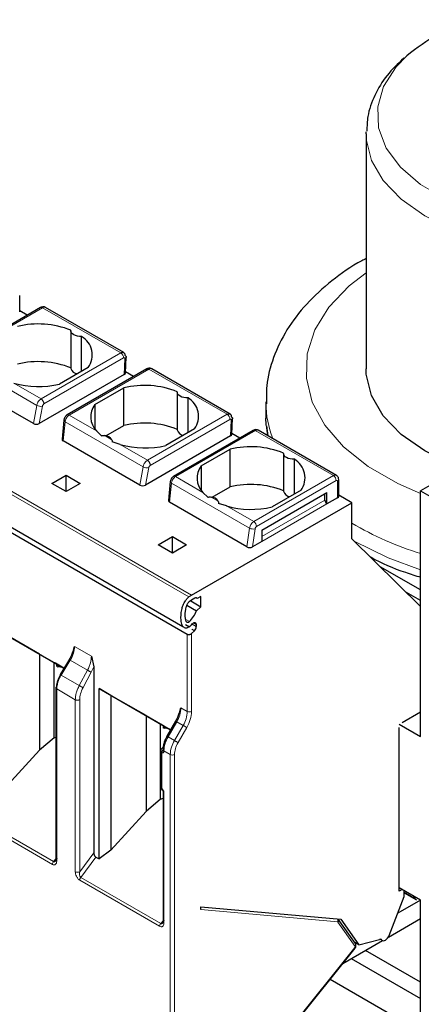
# Model space of a CAD drawing. Header units: millimetres. Extents: x 5 to 418, y 2 to 292.
# Tile 26 of 41: x 271 to 279, y 100 to 119. Entities that reach past the tile are written whole.
import ezdxf

# ---------------------------------------------------------------- set-up
doc = ezdxf.new("R2010")
doc.units = ezdxf.units.MM

msp = doc.modelspace()

# ---------------------------------------------------------------- linework, layer by layer
at = {"color": 7, "linetype": 'Continuous', "lineweight": 25}
for p, q in [((278.024, 116.9462), (278.0247, 116.9891)), ((278.024, 116.9462), (278.024, 112.2574)), ((271.1155, 113.3953), (271.1155, 113.7219)), ((271.5329, 113.4809), (269.9436, 112.5635)), ((271.2666, 113.3272), (271.1155, 113.4144)), ((273.1913, 112.5833), (271.6329, 113.4829)), ((272.1366, 113.0198), (272.1366, 112.2686)), ((272.3513, 112.2119), (272.3513, 112.9046)), ((273.2227, 112.1776), (273.2374, 112.4932)), ((273.1993, 112.1462), (271.5036, 111.1673)), ((272.4836, 112.2883), (271.9067, 111.9552)), ((273.6522, 112.2575), (272.0629, 111.3401)), ((273.3858, 112.1038), (273.2236, 112.1975)), ((273.7539, 112.2585), (273.7492, 112.2605)), ((275.3126, 111.3587), (273.7515, 112.2599)), ((271.3885, 111.1668), (269.8476, 112.0564)), ((272.6138, 111.547), (273.1907, 111.8801)), ((273.1907, 111.1288), (273.1907, 111.8801)), ((274.2579, 111.7952), (274.2579, 111.044)), ((272.6138, 111.547), (272.6138, 111.0636)), ((274.4726, 110.9872), (274.4726, 111.68)), ((276.024, 111.6042), (276.024, 111.2776)), ((271.9966, 111.2347), (271.9604, 110.8587)), ((275.344, 110.953), (275.3587, 111.2686)), ((272.7462, 110.9245), (272.6478, 111.0215)), ((272.8341, 110.9229), (273.1907, 111.1288)), ((274.6049, 111.0636), (274.0281, 110.7306)), ((275.7735, 111.0329), (274.1842, 110.1154)), ((275.5072, 110.8792), (275.3449, 110.9728)), ((277.4312, 110.1357), (275.8729, 111.0353)), ((276.0374, 111.1208), (276.0666, 110.9234)), ((268.0064, 110.797), (274.3704, 107.1232)), ((273.5098, 109.9422), (271.9836, 110.8232)), ((273.1177, 110.7502), (272.9603, 110.8009)), ((275.3206, 110.9216), (273.6249, 109.9427)), ((274.4579, 106.963), (268.1788, 110.5879)), ((274.7352, 110.3224), (275.3121, 110.6554)), ((275.3121, 109.9042), (275.3121, 110.6554)), ((276.3792, 110.5706), (276.3792, 109.8194)), ((276.5939, 109.7626), (276.5939, 110.4554)), ((274.7352, 110.3224), (274.7352, 109.839)), ((271.7568, 109.9745), (272.0396, 110.1378)), ((272.0396, 109.8112), (271.7568, 109.9745)), ((272.0396, 110.1378), (272.3225, 109.9745)), ((272.0396, 109.8112), (272.0396, 110.1378)), ((272.3225, 109.9745), (272.0396, 109.8112)), ((274.1179, 110.01), (274.0817, 109.6341)), ((277.4795, 109.7214), (277.4795, 110.0481)), ((279.6764, 110.1541), (279.1107, 109.8276)), ((274.8675, 109.6999), (274.7691, 109.7969)), ((274.9554, 109.6983), (275.3121, 109.9042)), ((275.9428, 109.0439), (277.2439, 109.795)), ((276.7263, 109.839), (276.1494, 109.506)), ((277.2015, 109.6398), (277.2015, 109.7705)), ((277.2439, 109.5663), (277.2439, 109.795)), ((279.1107, 104.9283), (279.1107, 109.8276)), ((279.1107, 109.8276), (281.3734, 108.5213)), ((275.6459, 108.7091), (274.105, 109.5986)), ((274.5428, 107.7457), (277.7389, 109.5908)), ((275.239, 109.5256), (275.0816, 109.5763)), ((277.4561, 109.6888), (277.2439, 109.5663)), ((277.7389, 109.5908), (277.4795, 109.7406)), ((277.7389, 108.8723), (277.7389, 109.5908)), ((275.9428, 109.0439), (275.9428, 108.8152)), ((273.8781, 108.7499), (274.1609, 108.9132)), ((274.1609, 108.9132), (274.4438, 108.7499)), ((274.1609, 108.5866), (274.1609, 108.9132)), ((275.9428, 108.8152), (275.7599, 108.7096)), ((279.1107, 107.5234), (277.7389, 108.8723)), ((274.1609, 108.5866), (273.8781, 108.7499)), ((274.4438, 108.7499), (274.1609, 108.5866)), ((279.1107, 107.8501), (278.306, 108.3146)), ((279.1107, 107.6378), (278.8288, 107.8006)), ((274.5286, 107.6305), (274.5215, 107.6346)), ((274.5286, 107.6392), (274.5286, 107.6305)), ((274.5286, 107.6305), (274.7266, 107.5162)), ((274.607, 107.6848), (274.5428, 107.6477)), ((274.656, 107.6803), (274.6351, 107.6924)), ((274.7266, 107.7211), (274.656, 107.6803)), ((274.7266, 107.5162), (274.7266, 107.7211)), ((274.4519, 107.545), (274.6442, 107.434)), ((274.6442, 107.434), (274.7266, 107.5162)), ((270.5796, 107.1092), (271.997, 106.2909)), ((274.4253, 107.1607), (274.5018, 107.1166)), ((274.5989, 107.0368), (274.5428, 106.9809)), ((274.6361, 107.1588), (274.6361, 107.1197)), ((271.5131, 106.5701), (270.8149, 106.9733)), ((272.1834, 106.62), (272.2116, 106.7236)), ((271.5131, 106.5701), (271.8, 106.4044)), ((271.5131, 106.5701), (271.5131, 104.6543)), ((272.1167, 106.4845), (272.0679, 106.4057)), ((272.5465, 106.5303), (272.5912, 106.3146)), ((271.8, 106.4044), (271.8595, 106.3701)), ((271.8, 104.9008), (271.8, 106.4044)), ((271.8085, 106.3996), (271.8595, 106.3701)), ((271.9969, 106.2908), (271.8289, 106.3878)), ((271.8595, 106.3212), (271.8595, 106.3701)), ((271.8628, 106.3682), (271.8628, 106.3232)), ((271.8663, 106.3177), (271.8776, 106.3186)), ((271.8776, 106.3186), (271.9132, 106.3391)), ((271.9734, 106.3044), (271.8776, 106.3186)), ((272.0679, 106.4057), (271.9199, 106.1664)), ((272.5912, 106.3146), (272.5912, 102.6065)), ((271.8368, 105.9), (271.8368, 102.4679)), ((272.7009, 105.8846), (274.1262, 105.0617)), ((272.7009, 102.4851), (272.7009, 105.8846)), ((272.9362, 105.7487), (272.7009, 105.8846)), ((273.6345, 105.3455), (272.9362, 105.7487)), ((272.9362, 105.7487), (272.9362, 102.6634)), ((274.3043, 105.4006), (274.3306, 105.5004)), ((273.6345, 105.3455), (273.9214, 105.1798)), ((273.6345, 105.3455), (273.6345, 103.4297)), ((278.743, 105.2059), (279.1107, 105.4182)), ((273.9214, 105.1798), (273.9808, 105.1455)), ((273.9214, 103.6762), (273.9214, 105.1798)), ((273.9298, 105.1749), (273.9808, 105.1455)), ((274.1262, 105.0616), (273.9502, 105.1632)), ((273.9808, 105.0966), (273.9808, 105.1455)), ((273.9842, 105.1436), (273.9842, 105.0985)), ((273.9876, 105.0931), (273.9989, 105.0939)), ((273.9989, 105.0939), (274.0345, 105.1145)), ((274.0947, 105.0798), (273.9989, 105.0939)), ((274.2258, 105.2343), (274.0521, 104.9334)), ((274.2258, 105.2343), (274.226, 105.2342)), ((278.6864, 105.1732), (279.1107, 104.9283)), ((278.6864, 101.8418), (278.6864, 105.1079)), ((271.8, 104.9008), (271.5131, 104.6543)), ((271.8, 104.9008), (271.8368, 104.9173)), ((274.0523, 104.9333), (274.0521, 104.9334)), ((273.9754, 104.7067), (273.9612, 104.6985)), ((273.9737, 104.6664), (273.9737, 104.6547)), ((270.8149, 103.8881), (271.5131, 104.6543)), ((273.9254, 104.6384), (273.9254, 103.9198)), ((273.9214, 103.6762), (273.6345, 103.4297)), ((273.9214, 103.6762), (273.9737, 103.6996)), ((273.9737, 103.8382), (273.9737, 101.2314)), ((272.9362, 102.6634), (273.6345, 103.4297)), ((272.6348, 102.5232), (272.7009, 102.4851)), ((272.9362, 102.6634), (272.7009, 102.4851)), ((278.4833, 100.957), (278.7854, 101.7356)), ((279.1107, 101.6622), (278.6864, 101.9071)), ((278.743, 101.8744), (278.6864, 101.8418)), ((278.7854, 101.7356), (278.7854, 101.8499)), ((278.7854, 101.8127), (279.03, 101.6714)), ((279.007, 101.6926), (278.9775, 101.739)), ((274.7266, 101.4753), (274.7266, 101.5318)), ((274.7266, 101.5318), (277.5221, 101.2819)), ((279.1065, 101.6645), (278.6572, 101.4052)), ((279.1107, 99.0492), (279.1107, 101.6622)), ((277.8105, 100.8011), (277.4693, 101.2866)), ((277.5221, 101.2819), (277.8803, 100.7722)), ((278.4686, 100.9268), (279.1107, 101.2975)), ((277.5612, 100.403), (278.3511, 100.8589)), ((277.8803, 100.7722), (277.7971, 100.8202)), ((277.8803, 100.7722), (278.2896, 100.8818)), ((278.3076, 100.884), (278.3498, 100.8596)), ((275.7088, 98.0985), (277.803, 100.7037)), ((279.1107, 100.0289), (278.012, 100.6632)), ((277.7291, 100.4999), (279.1107, 99.7023)), ((277.3091, 100.0893), (279.1107, 99.0492))]:
    msp.add_line(p, q, dxfattribs=at)
at = {"color": 7, "linetype": 'Continuous', "lineweight": 18}
for p, q in [((271.5729, 113.477), (269.9836, 112.5595)), ((271.5729, 113.477), (273.1306, 112.5777)), ((273.1306, 112.5777), (271.5413, 111.6602)), ((271.4566, 111.5317), (269.9001, 112.4303)), ((273.1871, 112.4764), (271.5978, 111.5589)), ((273.1993, 112.1462), (273.2139, 112.4609)), ((272.1029, 111.3361), (273.6922, 112.2536)), ((273.6922, 112.2536), (275.252, 111.3531)), ((271.5413, 111.6602), (270.9964, 111.9748)), ((271.3885, 111.1668), (271.4566, 111.5317)), ((274.4888, 107.7103), (268.1248, 111.3841)), ((268.1788, 111.4196), (274.5428, 107.7457)), ((271.5036, 111.1673), (271.5688, 111.5165)), ((272.6478, 111.0215), (272.1029, 111.3361)), ((275.252, 111.3531), (273.6627, 110.4356)), ((271.9836, 110.8232), (272.0205, 111.2062)), ((273.5779, 110.3071), (272.0205, 111.2062)), ((275.3085, 111.2518), (273.7192, 110.3343)), ((275.3206, 110.9216), (275.3353, 111.2363)), ((276.0542, 110.9306), (276.0288, 111.139)), ((274.2242, 110.1115), (275.8135, 111.029)), ((275.8135, 111.029), (277.3712, 110.1297)), ((272.9545, 110.8445), (272.8111, 110.9273)), ((273.6627, 110.4356), (273.1177, 110.7502)), ((273.5098, 109.9422), (273.5779, 110.3071)), ((273.6249, 109.9427), (273.6901, 110.2919)), ((274.105, 109.5986), (274.1418, 109.9816)), ((275.6983, 109.083), (274.1418, 109.9816)), ((274.7691, 109.7969), (274.2242, 110.1115)), ((275.7819, 109.2122), (277.3712, 110.1297)), ((275.8385, 109.1142), (277.4278, 110.0317)), ((277.4561, 110.0154), (277.4561, 109.6888)), ((275.0758, 109.6199), (274.9324, 109.7026)), ((275.9428, 108.9132), (277.2015, 109.6398)), ((277.2439, 109.5663), (275.9428, 108.8152)), ((275.7819, 109.2122), (275.239, 109.5256)), ((275.6459, 108.7091), (275.6983, 109.083)), ((275.7599, 108.7096), (275.8106, 109.0712)), ((275.9428, 109.0438), (275.9429, 109.0439)), ((274.5004, 107.2187), (274.4269, 107.2612)), ((274.546, 107.0674), (274.5989, 107.0368)), ((274.5525, 107.168), (274.6361, 107.1197)), ((274.6361, 107.1588), (274.5795, 107.1914)), ((274.4579, 105.4269), (274.4579, 106.963)), ((274.5428, 106.9809), (274.5428, 105.4269)), ((272.2116, 106.7236), (272.5465, 106.5303)), ((271.9409, 106.1521), (272.1238, 106.4478)), ((272.4686, 106.2487), (272.1238, 106.4478)), ((272.4686, 106.2487), (272.304, 105.9425)), ((272.5912, 106.3146), (272.5432, 106.2082)), ((272.304, 105.9425), (271.9409, 106.1521)), ((272.5432, 106.2082), (272.3786, 105.902)), ((271.8544, 105.8755), (271.8544, 102.4434)), ((272.2248, 105.6616), (271.8544, 105.8755)), ((272.2248, 102.2295), (272.2248, 105.6616)), ((272.3118, 102.2309), (272.3118, 105.6629)), ((274.3306, 105.5004), (274.4579, 105.4269)), ((274.2478, 105.2216), (274.0741, 104.9207)), ((274.3751, 105.1481), (274.2014, 104.8472)), ((274.3751, 105.1481), (274.2478, 105.2216)), ((274.4475, 105.1063), (274.2738, 104.8054)), ((274.2014, 104.8472), (274.0741, 104.9207)), ((273.9488, 104.6057), (273.9488, 103.8872)), ((274.1185, 104.5684), (273.9912, 104.6419)), ((273.9912, 104.6419), (273.9912, 104.6302)), ((274.1185, 97.2242), (274.1185, 104.5684)), ((274.2034, 104.5684), (274.2034, 97.2242)), ((273.9912, 103.8137), (273.9912, 101.2069)), ((271.7672, 102.3776), (270.1907, 103.2877)), ((271.7884, 102.4323), (270.2119, 103.3424)), ((272.3118, 102.2309), (272.5912, 102.6065)), ((272.3332, 102.1178), (272.6348, 102.5232)), ((271.8368, 102.4881), (271.7884, 102.4323)), ((273.9276, 101.1974), (272.3332, 102.1178)), ((273.9064, 101.1427), (272.312, 102.0631)), ((279.007, 101.6926), (278.7854, 101.8205)), ((277.4571, 101.2311), (274.7266, 101.4753)), ((273.9276, 101.1974), (273.9737, 101.2547)), ((277.8038, 100.7421), (277.4622, 101.2281)), ((278.3387, 100.869), (278.3139, 100.8833)), ((275.7044, 98.1116), (277.7987, 100.7168))]:
    msp.add_line(p, q, dxfattribs=at)
at = {"color": 7, "linetype": 'Continuous', "lineweight": 18, "flags": 128}
for points in [[(284.8138, 115.8551), (284.2884, 115.58), (283.675, 115.3642), (283.0019, 115.2193), (282.2935, 115.1505), (281.5754, 115.1604), (280.8734, 115.2485), (280.2131, 115.4118), (279.6182, 115.6442), (279.1102, 115.9374), (278.7076, 116.2809), (278.4248, 116.6621), (278.2721, 117.0673), (278.255, 117.4819), (278.3741, 117.8908), (278.6252, 118.2794), (278.8391, 118.5001)], [(285.068, 115.4482), (284.5794, 115.1697), (283.9704, 114.9289), (283.2951, 114.7567), (282.5766, 114.6592), (281.8392, 114.6395), (281.1082, 114.6984), (280.4083, 114.8338), (279.7634, 115.0411), (279.1955, 115.3134), (278.724, 115.6412), (278.3648, 116.0135), (278.1302, 116.4175), (278.0282, 116.8395), (278.024, 116.9462)], [(279.1107, 109.7709), (278.6548, 109.9709), (278.0631, 110.3125), (277.5739, 110.7045), (277.2, 111.1367), (276.951, 111.5979), (276.8335, 112.0762), (276.8503, 112.5592), (277.0012, 113.0344), (277.2821, 113.4895), (277.6858, 113.9126), (278.024, 114.1756)], [(272.0205, 111.2062), (272.0104, 111.2123), (272.0029, 111.2189), (271.9982, 111.2259), (271.9965, 111.2329), (271.9966, 111.2347)], [(274.1418, 109.9816), (274.1317, 109.9877), (274.1242, 109.9943), (274.1195, 110.0013), (274.1178, 110.0083), (274.1179, 110.01)], [(279.1107, 108.2496), (278.461, 108.4907), (277.7867, 108.8253)], [(274.226, 105.2342), (274.2266, 105.2338), (274.2293, 105.2323), (274.2339, 105.2296), (274.2401, 105.226), (274.2478, 105.2216)], [(274.4475, 105.1063), (274.4408, 105.1101), (274.4328, 105.1148), (274.4237, 105.12), (274.4139, 105.1257), (274.4037, 105.1316), (274.3936, 105.1374), (274.3839, 105.143), (274.3751, 105.1481)], [(274.0741, 104.9207), (274.0664, 104.9251), (274.0601, 104.9287), (274.0556, 104.9314), (274.0529, 104.9329), (274.0523, 104.9333)], [(274.2738, 104.8054), (274.2671, 104.8092), (274.2591, 104.8139), (274.25, 104.8191), (274.2401, 104.8248), (274.23, 104.8307), (274.2199, 104.8365), (274.2102, 104.8421), (274.2014, 104.8472)], [(277.7987, 100.7168), (277.802, 100.7114), (277.8035, 100.7071), (277.8033, 100.7042), (277.803, 100.7037)]]:
    msp.add_lwpolyline(points, dxfattribs=at)
at = {"color": 7, "linetype": 'Continuous', "lineweight": 25, "flags": 128}
for points in [[(272.3513, 112.9046), (272.3084, 112.9055), (272.2669, 112.9116), (272.2286, 112.9226), (272.1952, 112.9382), (272.1683, 112.9574), (272.1491, 112.9796), (272.1386, 113.0035), (272.1371, 113.0283)], [(286.024, 112.2574), (285.9856, 111.9384), (285.8166, 111.5236), (285.5185, 111.1338), (285.1013, 110.7823), (284.5794, 110.4809), (283.9704, 110.2401), (283.2951, 110.068), (282.5766, 109.9704), (281.8392, 109.9508), (281.1082, 110.0096), (280.4083, 110.145), (279.7634, 110.3524), (279.1955, 110.6246), (278.724, 110.9525), (278.3648, 111.3247), (278.1302, 111.7288), (278.0282, 112.1508), (278.024, 112.2574)], [(274.4726, 111.68), (274.4298, 111.6809), (274.3882, 111.687), (274.3499, 111.698), (274.3165, 111.7135), (274.2896, 111.7328), (274.2705, 111.7549), (274.2599, 111.7789), (274.2585, 111.8037)], [(276.0288, 111.139), (276.0282, 111.1481), (276.024, 111.2776)], [(276.5939, 110.4554), (276.5511, 110.4563), (276.5095, 110.4624), (276.4712, 110.4734), (276.4378, 110.4889), (276.4109, 110.5082), (276.3918, 110.5303), (276.3812, 110.5543), (276.3798, 110.579)], [(274.5555, 107.1713), (274.569, 107.1842), (274.5831, 107.1934), (274.5971, 107.1983), (274.6099, 107.1987), (274.6208, 107.1946), (274.6291, 107.1862), (274.6343, 107.174), (274.6361, 107.1588)], [(278.3387, 100.869), (278.3527, 100.8581), (278.3704, 100.854), (278.3906, 100.857), (278.4121, 100.8669), (278.4334, 100.883), (278.4532, 100.9044), (278.4702, 100.9296), (278.4833, 100.957)]]:
    msp.add_lwpolyline(points, dxfattribs=at)
at = {"color": 7, "linetype": 'Continuous', "lineweight": 25}
for centre, radius, start, end in [((281.2444, 115.6765), 3.7092, 107.06174, 130.42752), ((271.4845, 111.4066), 1.7481, 68.0778, 103.73614), ((272.1366, 112.5361), 0.4265, 324.4624, 59.77495), ((271.4845, 110.6554), 1.7481, 68.0778, 103.73614), ((272.2708, 112.2984), 0.1375, 192.53364, 266.9131), ((271.4891, 113.7068), 1.8007, 254.1203, 283.4118), ((273.6058, 110.182), 1.7481, 68.0778, 103.73614), ((272.93, 111.3036), 0.399, 142.40742, 224.98875), ((274.2579, 111.3115), 0.4265, 324.4624, 59.77495), ((273.6058, 109.4307), 1.7481, 68.0778, 103.73614), ((274.3921, 111.0738), 0.1375, 192.53364, 266.9131), ((272.8015, 110.7451), 0.1824, 33.00765, 86.99773), ((273.6104, 112.4822), 1.8007, 254.1203, 283.4118), ((275.7271, 108.9574), 1.7481, 68.0778, 103.73614), ((276.3792, 110.0869), 0.4265, 324.4624, 59.77495), ((275.0513, 110.079), 0.399, 142.40742, 224.98875), ((275.7271, 108.2061), 1.7481, 68.0778, 103.73614), ((276.5135, 109.8492), 0.1375, 192.53364, 266.9131), ((274.9228, 109.5205), 0.1824, 33.00765, 86.99773), ((277.2936, 109.644), 0.0922, 182.60548, 237.39452), ((277.4395, 109.7254), 0.0402, 294.37466, 354.3052), ((275.7317, 111.2576), 1.8007, 254.1203, 283.4118), ((274.8349, 107.2419), 0.5824, 120.10178, 126.45929), ((274.7723, 107.2519), 0.4576, 120.10178, 126.45929), ((274.6292, 107.6576), 0.0352, 40.32231, 129.27311), ((273.9671, 107.7308), 0.7393, 316.15754, 336.32427), ((273.9487, 107.7124), 0.8129, 312.87, 318.2783), ((274.5112, 107.126), 0.1251, 314.51925, 357.10691), ((278.3046, 100.8386), 0.0457, 41.66362, 109.14094)]:
    msp.add_arc(centre, radius, start, end, dxfattribs=at)
at = {"color": 7, "linetype": 'Continuous', "lineweight": 18}
for centre, radius, start, end in [((271.5495, 113.4443), 0.0402, 54.38242, 114.30712), ((271.6081, 113.4279), 0.0604, 65.69291, 125.61755), ((273.0653, 112.4749), 0.1219, 0.70805, 57.55955), ((271.5296, 111.6494), 0.1385, 238.15457, 286.40197), ((278.1136, 111.6128), 2.0898, 181.08312, 200.8467), ((272.0795, 111.3036), 0.04, 54.19497, 114.53671), ((275.1866, 111.2503), 0.1219, 0.70805, 57.55955), ((273.651, 110.4248), 0.1385, 238.15457, 286.40197), ((274.2008, 110.079), 0.04, 54.19497, 114.53671), ((277.4064, 110.0806), 0.0604, 65.97377, 125.59306), ((277.305, 110.0261), 0.1229, 2.60548, 57.39452), ((277.4388, 110.0182), 0.0175, 350.78596, 129.20329), ((277.4395, 110.052), 0.0402, 294.37466, 354.3052), ((275.8839, 109.0547), 0.1877, 122.90677, 171.30953), ((275.7156, 109.1087), 0.1229, 2.60548, 57.39452), ((281.0749, 114.9015), 6.6233, 239.7558, 252.74831), ((275.7687, 109.2123), 0.1472, 241.43697, 286.52391), ((273.7539, 105.5201), 0.5771, 328.85627, 358.0435), ((273.8811, 105.4466), 0.5771, 328.85627, 358.0435), ((274.5004, 105.5088), 0.0922, 242.60986, 297.38788), ((274.568, 104.6222), 0.5771, 148.85627, 178.0435), ((273.9724, 104.6782), 0.0232, 80.17701, 118.78791), ((274.0024, 104.6684), 0.0288, 184.04172, 247.26243), ((274.6953, 104.5487), 0.5771, 148.85627, 178.0435), ((273.9636, 104.6411), 0.0383, 183.89313, 247.27734), ((274.0037, 104.6577), 0.0302, 185.6948, 245.62534), ((274.1609, 104.6503), 0.0922, 242.60966, 297.39047), ((273.9654, 103.9238), 0.0402, 185.6948, 245.62534), ((273.9773, 103.8835), 0.0287, 172.72153, 236.16457), ((274.0023, 103.8402), 0.0287, 183.83802, 247.28285), ((271.8592, 102.3734), 0.0921, 140.22793, 177.36071), ((272.2671, 102.3106), 0.0914, 242.44456, 299.28757), ((273.9984, 101.1385), 0.0921, 140.22793, 177.36071), ((274.0037, 101.2344), 0.0302, 185.69454, 245.6253), ((277.3897, 101.2578), 0.0725, 338.36914, 24.4207), ((277.4279, 101.2619), 0.0482, 315.46609, 30.5688), ((277.7696, 100.7759), 0.048, 315.38287, 31.73055)]:
    msp.add_arc(centre, radius, start, end, dxfattribs=at)
at = {"color": 7, "linetype": 'Continuous', "lineweight": 25}
for centre, major_axis, ratio, start_param, end_param in [((273.1426, 112.1789), (0.0801, -0.0001), 0.5772866, 5.4991583, 6.2569738), ((271.4464, 111.1997), (0.081, 0.001), 0.5719558, 3.9087639, 5.4886484), ((275.2639, 110.9543), (0.0801, -0.0001), 0.5772866, 5.4991583, 6.2569738), ((272.0406, 110.8567), (0.0803, 0.001), 0.582443, 3.0783559, 3.9173457), ((273.5678, 109.9751), (0.081, 0.001), 0.5719558, 3.9087639, 5.4886484), ((274.1619, 109.6321), (0.0803, 0.001), 0.582443, 3.0783559, 3.9173457), ((275.7033, 108.7423), (0.0806, 0.0011), 0.5771525, 3.9116887, 5.482485)]:
    msp.add_ellipse(centre, major_axis=major_axis, ratio=ratio, start_param=start_param, end_param=end_param, dxfattribs=at)
for points, knots in [([(278.7748, 118.4548), (278.6578, 118.3439), (278.4213, 118.1198), (278.1888, 117.7233), (278.0469, 117.3443), (278.0417, 117.0998), (278.0396, 117.0017)], [0, 0, 0, 0, 0.2728905, 0.5515235, 0.820186, 1, 1, 1, 1]), ([(278.024, 114.4575), (277.9959, 114.4437), (277.7405, 114.3183), (277.3321, 114.0199), (276.8224, 113.5628), (276.4293, 113.0474), (276.1643, 112.4969), (276.0292, 111.9951), (276.0359, 111.6839), (276.0384, 111.5651)], [0, 0, 0, 0, 0.0221407, 0.20135, 0.3808558, 0.5584107, 0.7311662, 0.8974193, 1, 1, 1, 1]), ([(271.6324, 113.4819), (271.6302, 113.4836), (271.6186, 113.4923), (271.5928, 113.4966), (271.5606, 113.4943), (271.542, 113.4853), (271.5329, 113.4809)], [0, 0, 0, 0, 0.0807977, 0.4120433, 0.712329, 1, 1, 1, 1]), ([(273.1306, 112.5777), (273.1394, 112.5819), (273.1585, 112.591), (273.1806, 112.5895), (273.1962, 112.5808), (273.2061, 112.5689), (273.2129, 112.552), (273.2137, 112.5372), (273.214, 112.5296)], [0, 0, 0, 0, 0.1981077, 0.430327, 0.5598424, 0.6979637, 0.8446851, 1, 1, 1, 1]), ([(273.7444, 112.2625), (273.7397, 112.2647), (273.7271, 112.2707), (273.7036, 112.2727), (273.6765, 112.2693), (273.6602, 112.2614), (273.6522, 112.2575)], [0, 0, 0, 0, 0.1702903, 0.4533488, 0.7320672, 1, 1, 1, 1]), ([(273.7523, 112.2587), (273.7502, 112.26), (273.7408, 112.2659), (273.7201, 112.2665), (273.701, 112.2577), (273.6922, 112.2536)], [0, 0, 0, 0, 0.1367916, 0.6021886, 1, 1, 1, 1]), ([(272.0629, 111.3401), (272.0555, 111.3351), (272.0401, 111.3248), (272.0202, 111.301), (272.003, 111.2698), (271.9988, 111.2468), (271.9966, 111.2347)], [0, 0, 0, 0, 0.212721, 0.4476351, 0.7083923, 1, 1, 1, 1]), ([(275.252, 111.3531), (275.2608, 111.3573), (275.2798, 111.3663), (275.3019, 111.3649), (275.3175, 111.3562), (275.3274, 111.3443), (275.3343, 111.3274), (275.335, 111.3126), (275.3353, 111.305)], [0, 0, 0, 0, 0.1981077, 0.430327, 0.5598424, 0.6979637, 0.8446851, 1, 1, 1, 1]), ([(275.8657, 111.0379), (275.861, 111.0401), (275.8484, 111.0461), (275.8249, 111.0481), (275.7978, 111.0447), (275.7815, 111.0368), (275.7735, 111.0329)], [0, 0, 0, 0, 0.1702903, 0.4533488, 0.7320672, 1, 1, 1, 1]), ([(275.8737, 111.0341), (275.8715, 111.0354), (275.8621, 111.0413), (275.8414, 111.0419), (275.8223, 111.0331), (275.8135, 111.029)], [0, 0, 0, 0, 0.1367916, 0.6021886, 1, 1, 1, 1]), ([(272.7462, 110.9245), (272.7561, 110.9265), (272.7777, 110.9309), (272.7993, 110.9285), (272.8111, 110.9273)], [0, 0, 0, 0, 0.4579284, 1, 1, 1, 1]), ([(272.9545, 110.8445), (272.9569, 110.8375), (272.9615, 110.8247), (272.9607, 110.8084), (272.9603, 110.8009)], [0, 0, 0, 0, 0.5420716, 1, 1, 1, 1]), ([(274.1842, 110.1154), (274.1769, 110.1105), (274.1614, 110.1002), (274.1415, 110.0764), (274.1243, 110.0452), (274.1201, 110.0222), (274.1179, 110.0101)], [0, 0, 0, 0, 0.212721, 0.4476351, 0.7083923, 1, 1, 1, 1]), ([(277.4795, 110.0481), (277.4779, 110.0626), (277.4749, 110.0886), (277.4553, 110.1194), (277.4379, 110.1302), (277.4304, 110.1348)], [0, 0, 0, 0, 0.4169081, 0.7491213, 1, 1, 1, 1]), ([(274.8675, 109.6999), (274.8774, 109.7019), (274.899, 109.7063), (274.9206, 109.7039), (274.9324, 109.7026)], [0, 0, 0, 0, 0.4579284, 1, 1, 1, 1]), ([(275.0758, 109.6199), (275.0783, 109.6129), (275.0828, 109.6001), (275.082, 109.5838), (275.0816, 109.5763)], [0, 0, 0, 0, 0.5420716, 1, 1, 1, 1]), ([(278.0978, 108.5194), (278.1063, 108.5143), (278.3168, 108.3891), (278.6564, 108.2458), (279.0089, 108.1358), (279.1107, 108.104)], [0, 0, 0, 0, 0.0289212, 0.7197463, 1, 1, 1, 1]), ([(274.5014, 107.119), (274.4873, 107.1102), (274.4591, 107.0926), (274.4186, 107.0885), (274.3812, 107.1047), (274.3472, 107.1562), (274.3266, 107.272), (274.3344, 107.411), (274.3703, 107.5458), (274.4109, 107.6282), (274.4547, 107.6826), (274.4797, 107.7029), (274.4888, 107.7103)], [0, 0, 0, 0, 0.0617619, 0.1234702, 0.1876708, 0.2776409, 0.4279074, 0.6784767, 0.7825399, 0.8878107, 0.9590296, 1, 1, 1, 1]), ([(274.5004, 107.2187), (274.4972, 107.2157), (274.4912, 107.2099), (274.4818, 107.2039), (274.4728, 107.2006), (274.4616, 107.2001), (274.449, 107.2067), (274.4327, 107.2299), (274.4203, 107.2768), (274.4138, 107.369), (274.4232, 107.4717), (274.4546, 107.5617), (274.4793, 107.6014), (274.4935, 107.6139), (274.5004, 107.6199)], [0, 0, 0, 0, 0.0232236, 0.0446818, 0.0655413, 0.0870666, 0.1310053, 0.185127, 0.3151533, 0.4679182, 0.7736472, 0.8974144, 0.9510216, 1, 1, 1, 1]), ([(274.5428, 106.9809), (274.5392, 106.9776), (274.5324, 106.9716), (274.5183, 106.9636), (274.5035, 106.9582), (274.4887, 106.9562), (274.4771, 106.9566), (274.4666, 106.9588), (274.4608, 106.9616), (274.4579, 106.963)], [0, 0, 0, 0, 0.1565292, 0.2927668, 0.5038018, 0.6342836, 0.7601474, 0.8818752, 1, 1, 1, 1]), ([(272.174, 106.6221), (272.1729, 106.6174), (272.1661, 106.5885), (272.1432, 106.5336), (272.1163, 106.4859), (272.1027, 106.462)], [0, 0, 0, 0, 0.0885284, 0.5428801, 1, 1, 1, 1]), ([(271.8289, 106.3878), (271.8255, 106.3897), (271.819, 106.3935), (271.8122, 106.3974), (271.8083, 106.3996), (271.8084, 106.3996), (271.8085, 106.3996)], [0, 0, 0, 0, 0.2585769, 0.4994275, 0.7405801, 1, 1, 1, 1]), ([(271.8567, 105.9257), (271.8602, 105.9643), (271.8671, 106.0415), (271.9096, 106.1209), (271.9308, 106.1605)], [0, 0, 0, 0, 0.5004549, 1, 1, 1, 1]), ([(274.2952, 105.4024), (274.2938, 105.396), (274.2871, 105.3651), (274.2648, 105.3073), (274.2389, 105.2586), (274.226, 105.2342)], [0, 0, 0, 0, 0.1147119, 0.5567903, 1, 1, 1, 1]), ([(273.9502, 105.1632), (273.9468, 105.1651), (273.9403, 105.1689), (273.9335, 105.1728), (273.9297, 105.175), (273.9298, 105.175), (273.9298, 105.1749)], [0, 0, 0, 0, 0.2585769, 0.4994275, 0.7405801, 1, 1, 1, 1]), ([(274.0523, 104.9333), (274.0406, 104.9114), (274.0172, 104.8674), (273.9928, 104.7985), (273.9767, 104.7301), (273.9747, 104.6877), (273.9737, 104.6664)], [0, 0, 0, 0, 0.24896903, 0.49863502, 0.74898358, 1, 1, 1, 1]), ([(273.9612, 104.6985), (273.9565, 104.6953), (273.9466, 104.6886), (273.935, 104.6738), (273.9269, 104.6567), (273.9259, 104.6445), (273.9254, 104.6384)], [0, 0, 0, 0, 0.2304036, 0.4782358, 0.7374616, 1, 1, 1, 1]), ([(273.9912, 104.6792), (273.9859, 104.6755), (273.9777, 104.6697), (273.9678, 104.6579), (273.961, 104.6477), (273.9555, 104.6367), (273.9502, 104.6222), (273.9494, 104.6122), (273.9488, 104.6057)], [0, 0, 0, 0, 0.2394567, 0.3683606, 0.5, 0.6316394, 0.7605433, 1, 1, 1, 1]), ([(273.9257, 103.9198), (273.9256, 103.9192), (273.9241, 103.9104), (273.9297, 103.8939), (273.9418, 103.8733), (273.9546, 103.8644), (273.9612, 103.8597)], [0, 0, 0, 0, 0.0245723, 0.3673501, 0.6693904, 1, 1, 1, 1]), ([(273.9612, 103.8597), (273.9628, 103.8586), (273.9652, 103.8569), (273.9681, 103.8535), (273.9701, 103.8505), (273.9717, 103.8472), (273.9732, 103.843), (273.9735, 103.8401), (273.9737, 103.8382)], [0, 0, 0, 0, 0.2394389, 0.3683378, 0.4999755, 0.6316165, 0.7605252, 1, 1, 1, 1]), ([(272.5912, 102.6065), (272.5917, 102.5989), (272.5929, 102.5838), (272.6011, 102.563), (272.6096, 102.5477), (272.6173, 102.5375), (272.6257, 102.529), (272.6317, 102.5252), (272.6348, 102.5232)], [0, 0, 0, 0, 0.253897, 0.5076425, 0.636782, 0.7575394, 0.876362, 1, 1, 1, 1]), ([(271.8567, 102.4936), (271.8521, 102.4805), (271.8446, 102.4594), (271.8281, 102.4406), (271.816, 102.4325), (271.8063, 102.4293), (271.797, 102.4289), (271.7912, 102.4312), (271.7884, 102.4323)], [0, 0, 0, 0, 0.3663059, 0.5882697, 0.7084095, 0.8155914, 0.9118546, 1, 1, 1, 1]), ([(273.9912, 101.2558), (273.9872, 101.2436), (273.9805, 101.2231), (273.9654, 101.2047), (273.9538, 101.1967), (273.9446, 101.1938), (273.9357, 101.1937), (273.9302, 101.1962), (273.9276, 101.1974)], [0, 0, 0, 0, 0.3513238, 0.5859742, 0.7049318, 0.8117962, 0.9090581, 1, 1, 1, 1]), ([(277.803, 100.7037), (277.8049, 100.7063), (277.8088, 100.7117), (277.8142, 100.7224), (277.8186, 100.7351), (277.8215, 100.7492), (277.8223, 100.7637), (277.8205, 100.7823), (277.8146, 100.7935), (277.8107, 100.8008)], [0, 0, 0, 0, 0.1020435, 0.2148183, 0.3371161, 0.4668447, 0.6012114, 0.7370671, 1, 1, 1, 1])]:
    msp.add_open_spline(points, degree=3, knots=knots, dxfattribs=at)
for points in [[(273.214, 112.5296), (273.2206, 112.5244), (273.2337, 112.514), (273.2393, 112.4945), (273.2336, 112.4754), (273.2205, 112.4657), (273.2139, 112.4609)], [(273.6357, 112.2174), (273.6357, 112.2219), (273.6357, 112.2307), (273.6388, 112.2419), (273.6438, 112.2509), (273.6508, 112.2574), (273.6596, 112.261), (273.6697, 112.2616), (273.6807, 112.2594), (273.6883, 112.2555), (273.6922, 112.2536)], [(275.3353, 111.305), (275.3419, 111.2998), (275.355, 111.2893), (275.3606, 111.2699), (275.355, 111.2508), (275.3418, 111.2411), (275.3353, 111.2363)], [(275.757, 110.9928), (275.757, 110.9972), (275.7571, 111.0061), (275.7601, 111.0172), (275.7651, 111.0263), (275.7722, 111.0328), (275.7809, 111.0364), (275.791, 111.037), (275.802, 111.0348), (275.8097, 111.0309), (275.8135, 111.029)], [(272.1136, 106.4562), (272.1117, 106.4573), (272.1078, 106.4596), (272.1042, 106.4615), (272.1025, 106.4622), (272.1029, 106.4617), (272.1053, 106.4599), (272.1097, 106.4569), (272.1158, 106.4529), (272.1211, 106.4495), (272.1238, 106.4478)], [(271.9409, 106.1521), (271.9383, 106.1538), (271.933, 106.1572), (271.9269, 106.1612), (271.9225, 106.1642), (271.9201, 106.166), (271.9197, 106.1666), (271.9214, 106.1658), (271.9249, 106.1639), (271.9288, 106.1617), (271.9308, 106.1605)], [(271.8544, 102.4434), (271.8517, 102.4451), (271.8463, 102.4486), (271.8407, 102.455), (271.8374, 102.4617), (271.8364, 102.4688), (271.838, 102.4758), (271.842, 102.4825), (271.8481, 102.4886), (271.8538, 102.492), (271.8567, 102.4936)]]:
    msp.add_open_spline(points, degree=3, dxfattribs=at)
at = {"color": 7, "linetype": 'Continuous', "lineweight": 18}
for points, knots in [([(273.2139, 112.4609), (273.2139, 112.4632), (273.2139, 112.4676), (273.2123, 112.473), (273.2093, 112.4771), (273.2045, 112.4801), (273.1971, 112.4811), (273.1905, 112.478), (273.1871, 112.4764)], [0, 0, 0, 0, 0.1406725, 0.2752348, 0.4105381, 0.5533269, 0.7752917, 1, 1, 1, 1]), ([(271.4566, 111.5317), (271.458, 111.539), (271.4608, 111.5532), (271.4714, 111.5812), (271.4893, 111.6127), (271.5151, 111.6426), (271.5329, 111.6546), (271.5413, 111.6602)], [0, 0, 0, 0, 0.14720579, 0.28816073, 0.55020567, 0.78750785, 1, 1, 1, 1]), ([(271.5978, 111.5589), (271.5942, 111.5564), (271.5869, 111.5514), (271.578, 111.5397), (271.5715, 111.5276), (271.5697, 111.5202), (271.5688, 111.5165)], [0, 0, 0, 0, 0.2725398, 0.5480795, 0.7726163, 1, 1, 1, 1]), ([(272.0205, 111.2062), (272.0218, 111.2136), (272.0242, 111.2281), (272.0342, 111.2565), (272.0516, 111.2884), (272.0769, 111.3184), (272.0945, 111.3304), (272.1029, 111.3361)], [0, 0, 0, 0, 0.147993, 0.28951027, 0.55199873, 0.78885281, 1, 1, 1, 1]), ([(275.3353, 111.2363), (275.3353, 111.2386), (275.3353, 111.243), (275.3336, 111.2484), (275.3307, 111.2525), (275.3258, 111.2555), (275.3184, 111.2565), (275.3118, 111.2534), (275.3085, 111.2518)], [0, 0, 0, 0, 0.1406725, 0.2752348, 0.4105381, 0.5533269, 0.7752917, 1, 1, 1, 1]), ([(273.5779, 110.3071), (273.5793, 110.3144), (273.5822, 110.3286), (273.5927, 110.3566), (273.6107, 110.3881), (273.6365, 110.4179), (273.6543, 110.43), (273.6627, 110.4356)], [0, 0, 0, 0, 0.1472058, 0.2881607, 0.5502057, 0.7875079, 1, 1, 1, 1]), ([(273.7192, 110.3343), (273.7155, 110.3318), (273.7082, 110.3268), (273.6993, 110.3151), (273.6928, 110.303), (273.691, 110.2956), (273.6901, 110.2919)], [0, 0, 0, 0, 0.2725398, 0.5480795, 0.7726163, 1, 1, 1, 1]), ([(274.1418, 109.9816), (274.1431, 109.989), (274.1456, 110.0034), (274.1555, 110.0319), (274.1729, 110.0638), (274.1982, 110.0938), (274.2159, 110.1058), (274.2242, 110.1115)], [0, 0, 0, 0, 0.147993, 0.2895103, 0.5519987, 0.7888528, 1, 1, 1, 1]), ([(275.8106, 109.0712), (275.8115, 109.0754), (275.8133, 109.0838), (275.82, 109.0963), (275.8285, 109.1075), (275.8351, 109.112), (275.8385, 109.1142)], [0, 0, 0, 0, 0.2484222, 0.4998058, 0.7484511, 1, 1, 1, 1]), ([(272.1238, 106.4478), (272.1373, 106.4713), (272.1639, 106.5178), (272.201, 106.6133), (272.2074, 106.6799), (272.2116, 106.7236)], [0, 0, 0, 0, 0.2604761, 0.5143228, 1, 1, 1, 1]), ([(272.5465, 106.5303), (272.5428, 106.4864), (272.5371, 106.4194), (272.5043, 106.3215), (272.4806, 106.2732), (272.4686, 106.2487)], [0, 0, 0, 0, 0.4852402, 0.7391957, 1, 1, 1, 1]), ([(271.9409, 106.1521), (271.9276, 106.1284), (271.9013, 106.0816), (271.8648, 105.9858), (271.8585, 105.9192), (271.8544, 105.8755)], [0, 0, 0, 0, 0.2609473, 0.5149579, 1, 1, 1, 1]), ([(272.2248, 105.6616), (272.2286, 105.7056), (272.2343, 105.7725), (272.2677, 105.8701), (272.2918, 105.9182), (272.304, 105.9425)], [0, 0, 0, 0, 0.4851977, 0.7391696, 1, 1, 1, 1]), ([(272.3786, 105.902), (272.3595, 105.8611), (272.3212, 105.7792), (272.315, 105.7017), (272.3118, 105.6629)], [0, 0, 0, 0, 0.5002197, 1, 1, 1, 1]), ([(273.9912, 104.6792), (273.9896, 104.6804), (273.9863, 104.6828), (273.9852, 104.6866), (273.9856, 104.6896), (273.987, 104.6926), (273.9895, 104.6943), (273.9912, 104.6955)], [0, 0, 0, 0, 0.2491731, 0.4989908, 0.624116, 0.7460587, 1, 1, 1, 1]), ([(273.9912, 104.6302), (273.9907, 104.6241), (273.9895, 104.6119), (273.9795, 104.6017), (273.9656, 104.598), (273.9544, 104.6031), (273.9488, 104.6057)], [0, 0, 0, 0, 0.2491265, 0.4998627, 0.7491353, 1, 1, 1, 1]), ([(273.9488, 103.8872), (273.9544, 103.8833), (273.9655, 103.8755), (273.9794, 103.8559), (273.9895, 103.8341), (273.9907, 103.8205), (273.9912, 103.8137)], [0, 0, 0, 0, 0.2491265, 0.4998627, 0.7491353, 1, 1, 1, 1]), ([(271.8544, 102.4434), (271.853, 102.4286), (271.8503, 102.3991), (271.832, 102.3761), (271.8126, 102.3677), (271.7931, 102.3661), (271.7771, 102.3732), (271.7672, 102.3776)], [0, 0, 0, 0, 0.2741365, 0.5479368, 0.674066, 0.7993181, 1, 1, 1, 1]), ([(272.312, 102.0631), (272.3056, 102.0674), (272.2926, 102.076), (272.2747, 102.0952), (272.2587, 102.1174), (272.2419, 102.1485), (272.2277, 102.1881), (272.2258, 102.2161), (272.2248, 102.2295)], [0, 0, 0, 0, 0.1301456, 0.2646137, 0.3919831, 0.5265773, 0.7730368, 1, 1, 1, 1]), ([(272.3332, 102.1178), (272.3305, 102.12), (272.3247, 102.1247), (272.3177, 102.1363), (272.3119, 102.1511), (272.3079, 102.1703), (272.3064, 102.198), (272.3098, 102.2182), (272.3118, 102.2309)], [0, 0, 0, 0, 0.10036754, 0.21266076, 0.34075084, 0.48726179, 0.67928855, 1, 1, 1, 1]), ([(273.9912, 101.2069), (273.99, 101.1926), (273.9874, 101.164), (273.9699, 101.1414), (273.9512, 101.133), (273.932, 101.1313), (273.9162, 101.1384), (273.9064, 101.1427)], [0, 0, 0, 0, 0.2713487, 0.543346, 0.6701531, 0.7962742, 1, 1, 1, 1]), ([(277.7987, 100.7168), (277.8002, 100.719), (277.8032, 100.7232), (277.8052, 100.7294), (277.8058, 100.734), (277.8058, 100.7383), (277.8046, 100.7406), (277.8038, 100.7421)], [0, 0, 0, 0, 0.2491729, 0.4989908, 0.6241161, 0.7460589, 1, 1, 1, 1])]:
    msp.add_open_spline(points, degree=3, knots=knots, dxfattribs=at)
for points in [[(271.5978, 111.5589), (271.5978, 111.5633), (271.5978, 111.5722), (271.5948, 111.5869), (271.5897, 111.6017), (271.5827, 111.6163), (271.5739, 111.6301), (271.5638, 111.6423), (271.5528, 111.6528), (271.5452, 111.6578), (271.5413, 111.6602)], [(273.7192, 110.3343), (273.7191, 110.3387), (273.7191, 110.3476), (273.7161, 110.3622), (273.711, 110.3771), (273.704, 110.3917), (273.6952, 110.4055), (273.6851, 110.4177), (273.6741, 110.4282), (273.6665, 110.4332), (273.6627, 110.4356)], [(272.4686, 106.2487), (272.4716, 106.2471), (272.4777, 106.244), (272.488, 106.2385), (272.4986, 106.2329), (272.5092, 106.2271), (272.5194, 106.2216), (272.5287, 106.2164), (272.537, 106.2118), (272.5411, 106.2094), (272.5432, 106.2082)], [(271.8544, 105.8755), (271.8517, 105.8772), (271.8463, 105.8807), (271.8407, 105.8871), (271.8374, 105.8938), (271.8364, 105.9009), (271.838, 105.9079), (271.842, 105.9146), (271.8481, 105.9207), (271.8538, 105.924), (271.8567, 105.9257)], [(272.3786, 105.902), (272.3765, 105.9032), (272.3723, 105.9056), (272.3641, 105.9102), (272.3548, 105.9154), (272.3446, 105.921), (272.3339, 105.9267), (272.3233, 105.9324), (272.3131, 105.9378), (272.307, 105.941), (272.304, 105.9425)], [(272.3118, 105.6629), (272.309, 105.6613), (272.3032, 105.658), (272.2925, 105.6545), (272.281, 105.6522), (272.2688, 105.6513), (272.2566, 105.6518), (272.2449, 105.6537), (272.2339, 105.657), (272.2279, 105.6601), (272.2248, 105.6616)], [(274.5428, 105.4269), (274.5383, 105.3746), (274.5295, 105.27), (274.4748, 105.1609), (274.4475, 105.1063)], [(274.2738, 104.8054), (274.2536, 104.7651), (274.2132, 104.6844), (274.2066, 104.6071), (274.2034, 104.5684)], [(272.312, 102.0631), (272.3123, 102.0675), (272.3129, 102.0764), (272.3173, 102.0909), (272.324, 102.1052), (272.3302, 102.1136), (272.3332, 102.1178)], [(277.4622, 101.2281), (277.4615, 101.2289), (277.4601, 101.2305), (277.4581, 101.2309), (277.4571, 101.2311)]]:
    msp.add_open_spline(points, degree=3, dxfattribs=at)

doc.saveas('drawing.dxf')
